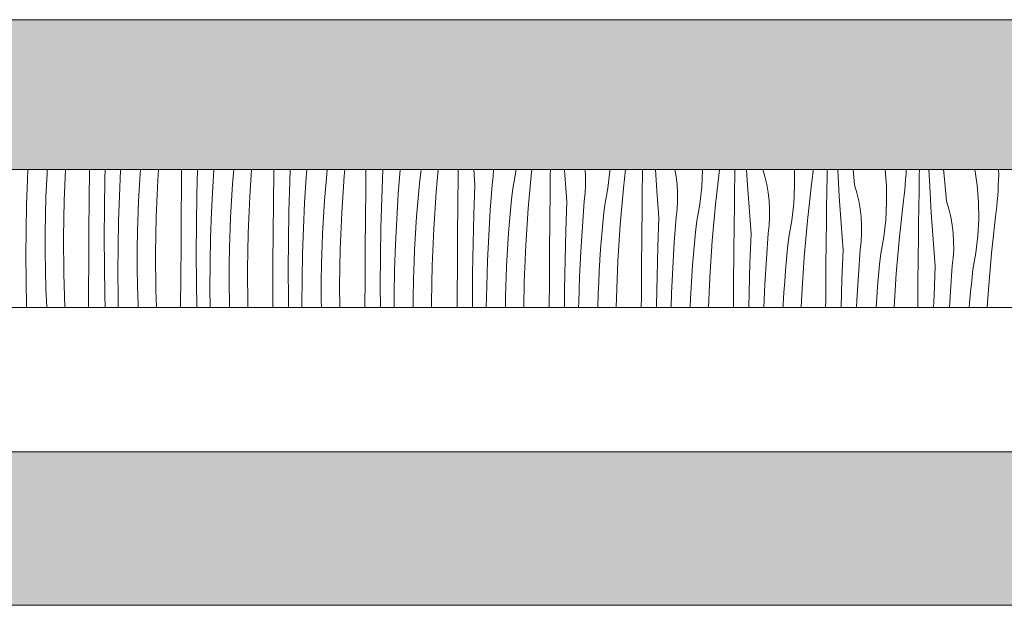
# Model space of a CAD drawing. Header units: millimetres. Extents: x -7814 to 55813, y 465 to 25965.
# Tile 20 of 112: x 7541 to 8826, y 20728 to 21492. Entities that reach past the tile are written whole.
import ezdxf

# ---------------------------------------------------------------- set-up
doc = ezdxf.new("R2010")
doc.units = ezdxf.units.MM
doc.layers.add('2D Drafting - General2', color=251, linetype='Continuous', lineweight=15)
doc.layers.add('2D Drafting - General81', color=251, linetype='Continuous', lineweight=20)

# ---------------------------------------------------------------- blocks, each defined once
blk = doc.blocks.new('*X28')
at = {"layer": '2D Drafting - General81', "linetype": 'Continuous'}
for p, q in [((-91264.4, 69536.2), (-91263.8, 69549.2)), ((-91238.8, 69543.7), (-91238.5, 69549.2)), ((-91216.4, 69508.8), (-91214.8, 69549.2)), ((-91183.8, 69509.5), (-91183.5, 69548.8)), ((-91183.5, 69548.8), (-91183.5, 69549.2)), ((-91163.3, 69537.4), (-91163, 69549.2)), ((-91142.8, 69548.1), (-91142.7, 69549.2)), ((-91117.9, 69537), (-91117, 69549.2)), ((-91094.4, 69535.4), (-91093.5, 69549.2)), ((-91063.4, 69527.7), (-91063.2, 69549.2)), ((-91043.2, 69516.2), (-91042.3, 69549.2)), ((-91022.7, 69526.9), (-91021.4, 69549.2)), ((-90995.7, 69544.8), (-90995.3, 69549.2)), ((-90974.3, 69514.3), (-90972.1, 69549.2)), ((-90943, 69545.8), (-90943, 69549.2)), ((-90922.1, 69533.2), (-90921.5, 69549.2)), ((-90900.6, 69538.7), (-90899.8, 69549.2)), ((-90874.3, 69538.1), (-90873.2, 69549.2)), ((-90851.2, 69540.8), (-90850.4, 69549.2)), ((-90822.9, 69524.7), (-90822.7, 69549.2)), ((-90802, 69512), (-90800.6, 69549.2)), ((-90780.6, 69517.5), (-90778.2, 69549.2)), ((-90751.3, 69545.8), (-90750.7, 69549.2)), ((-90731.1, 69519.6), (-90728.5, 69549.2)), ((-90702.5, 69542.8), (-90702.4, 69549.2)), ((-90680.5, 69529), (-90682, 69549.2)), ((-90656.9, 69540), (-90656.4, 69549.2)), ((-90627.3, 69546.4), (-90627, 69549.2)), ((-90606.8, 69546.1), (-90606.5, 69549.2)), ((-90582.2, 69542.6), (-90582.1, 69549.2)), ((-90563.1, 69542.6), (-90563.5, 69549.2)), ((-90536.2, 69540.2), (-90536.8, 69549.2)), ((-90504.7, 69547.3), (-90504.6, 69549.2)), ((-90486.8, 69524.9), (-90484.1, 69549.2)), ((-90461.9, 69542.3), (-90461.8, 69549.2)), ((-90443, 69521.5), (-90444.8, 69549.2)), ((-90418.1, 69540.4), (-90419.6, 69549.2)), ((-90383.5, 69548.3), (-90383.5, 69549.2)), ((-90366.7, 69503.8), (-90361.6, 69549.2)), ((-90341.6, 69542), (-90341.5, 69549.2)), ((-90325.2, 69535.1), (-90326.1, 69549.2)), ((-90302.3, 69540.3), (-90304.9, 69549.2)), ((-90263.5, 69527.1), (-90263.8, 69549.2)), ((-90239.8, 69543.8), (-90239.3, 69549.2)), ((-90221.2, 69541.7), (-90221.1, 69549.2)), ((-90207.2, 69548.8), (-90207.2, 69549.2)), ((-90205.2, 69514), (-90207.2, 69548.8)), ((-90185.3, 69529.4), (-90187.2, 69549.2)), ((-90143.7, 69528.1), (-90145.4, 69549.2)), ((-90118.1, 69543.2), (-90117.8, 69549.2)), ((-90100.8, 69541.4), (-90100.6, 69549.2)), ((-90087.1, 69527.6), (-90088.2, 69549.2)), ((-90067.9, 69536.7), (-90069, 69549.2)), ((-90025.5, 69529), (-90028.4, 69549.2)), ((-89997.3, 69549.2), (-89997.2, 69542.6)), ((-91265.5, 69503.2), (-91264.4, 69536.2)), ((-91239.5, 69529.2), (-91238.8, 69543.7)), ((-91163.9, 69499.2), (-91163.3, 69537.4)), ((-91144.4, 69515), (-91142.8, 69548.1)), ((-91118.7, 69522.5), (-91117.9, 69537)), ((-90996.8, 69530.3), (-90995.7, 69544.8)), ((-90943.3, 69506.5), (-90943, 69545.8)), ((-90902.7, 69505.7), (-90900.6, 69538.7)), ((-90875.6, 69523.6), (-90874.3, 69538.1)), ((-90854.3, 69493.1), (-90851.2, 69540.8)), ((-90752.9, 69531.3), (-90751.3, 69545.8)), ((-90702.8, 69503.5), (-90702.5, 69542.8)), ((-90658, 69529.3), (-90656.9, 69540)), ((-90631.3, 69524.6), (-90627.3, 69546.4)), ((-90611.1, 69498.5), (-90606.8, 69546.1)), ((-90582.4, 69521.7), (-90582.2, 69542.6)), ((-90560.5, 69507.8), (-90563.1, 69542.6)), ((-90536.2, 69529.5), (-90536.2, 69540.2)), ((-90507.2, 69525.2), (-90504.7, 69547.3)), ((-90462.2, 69521.4), (-90461.9, 69542.3)), ((-90416.8, 69529.8), (-90418.1, 69540.4)), ((-90384.6, 69526.1), (-90383.5, 69548.3)), ((-90341.8, 69521.1), (-90341.6, 69542)), ((-90299.8, 69529.8), (-90302.3, 69540.3)), ((-90241.3, 69530.1), (-90240.5, 69536.9)), ((-90240.5, 69536.9), (-90239.8, 69543.8)), ((-90221.5, 69520.8), (-90221.2, 69541.7)), ((-90119.1, 69529.4), (-90118.6, 69536.3)), ((-90118.6, 69536.3), (-90118.1, 69543.2)), ((-90101.1, 69520.5), (-90100.8, 69541.4)), ((-90065.2, 69508.2), (-90067.9, 69536.7)), ((-89997.4, 69535.7), (-89997.2, 69542.6)), ((-91240.2, 69514.7), (-91239.5, 69529.2)), ((-91096.4, 69487.7), (-91094.4, 69535.4)), ((-91063.7, 69488.3), (-91063.4, 69527.7)), ((-91024.3, 69493.9), (-91022.7, 69526.9)), ((-90997.8, 69515.8), (-90996.8, 69530.3)), ((-90923.2, 69495.1), (-90922.1, 69533.2)), ((-90876.7, 69509.1), (-90875.6, 69523.6)), ((-90823.3, 69485.3), (-90822.9, 69524.7)), ((-90754.3, 69516.9), (-90752.9, 69531.3)), ((-90682, 69490.9), (-90680.5, 69529)), ((-90660.5, 69496.4), (-90658, 69529.3)), ((-90632.8, 69510.2), (-90631.3, 69524.6)), ((-90536.8, 69518.8), (-90536.2, 69529.5)), ((-90511.2, 69503.4), (-90507.2, 69525.2)), ((-90491, 69477.3), (-90486.8, 69524.9)), ((-90416.2, 69519.1), (-90416.8, 69529.8)), ((-90387.2, 69504.1), (-90384.6, 69526.1)), ((-90322.9, 69500.3), (-90325.2, 69535.1)), ((-90298, 69519.2), (-90299.8, 69529.8)), ((-90264.6, 69504.9), (-90263.5, 69527.1)), ((-90246.6, 69482.6), (-90241.3, 69530.1)), ((-90182.2, 69519.1), (-90185.3, 69529.4)), ((-90143.4, 69505.9), (-90143.7, 69528.1)), ((-90119.7, 69522.6), (-90119.1, 69529.4)), ((-90085.1, 69492.8), (-90087.1, 69527.6)), ((-90023.7, 69506.9), (-90025.5, 69529)), ((-89998.1, 69522), (-89997.7, 69528.8)), ((-89997.7, 69528.8), (-89997.4, 69535.7)), ((-91240.9, 69490.6), (-91240.2, 69514.7)), ((-91145.5, 69482), (-91144.4, 69515)), ((-91119.5, 69508), (-91118.7, 69522.5)), ((-91043.9, 69478.1), (-91043.2, 69516.2)), ((-90998.7, 69501.4), (-90997.8, 69515.8)), ((-90976.3, 69466.5), (-90974.3, 69514.3)), ((-90803.1, 69473.9), (-90802, 69512)), ((-90782.6, 69484.5), (-90780.6, 69517.5)), ((-90755.5, 69502.4), (-90754.3, 69516.9)), ((-90734.2, 69471.9), (-90731.1, 69519.6)), ((-90634.2, 69495.7), (-90632.8, 69510.2)), ((-90582.8, 69482.3), (-90582.4, 69521.7)), ((-90538, 69508.1), (-90536.8, 69518.8)), ((-90462.4, 69500.5), (-90462.2, 69521.4)), ((-90440.4, 69486.6), (-90443, 69521.5)), ((-90416.1, 69508.3), (-90416.2, 69519.1)), ((-90342.1, 69500.2), (-90341.8, 69521.1)), ((-90296.7, 69508.6), (-90298, 69519.2)), ((-90221.8, 69499.9), (-90221.5, 69520.8)), ((-90202.9, 69479.1), (-90205.2, 69514)), ((-90179.8, 69508.6), (-90182.2, 69519.1)), ((-90121.2, 69508.9), (-90120.4, 69515.8)), ((-90120.4, 69515.8), (-90119.7, 69522.6)), ((-90101.4, 69499.7), (-90101.1, 69520.5)), ((-89999, 69508.3), (-89998.5, 69515.1)), ((-89998.5, 69515.1), (-89998.1, 69522)), ((-91266.2, 69470.2), (-91265.5, 69503.2)), ((-91217.3, 69461), (-91216.4, 69508.8)), ((-91184.1, 69470.1), (-91183.8, 69509.5)), ((-91164.2, 69461.1), (-91163.9, 69499.2)), ((-91120.1, 69493.5), (-91119.5, 69508)), ((-90999.4, 69486.9), (-90998.7, 69501.4)), ((-90943.6, 69467.1), (-90943.3, 69506.5)), ((-90904.2, 69472.7), (-90902.7, 69505.7)), ((-90877.7, 69494.7), (-90876.7, 69509.1)), ((-90756.7, 69488), (-90755.5, 69502.4)), ((-90703.2, 69464.1), (-90702.8, 69503.5)), ((-90614.1, 69450.8), (-90611.1, 69498.5)), ((-90561.9, 69469.7), (-90560.5, 69507.8)), ((-90540.4, 69475.2), (-90538, 69508.1)), ((-90512.7, 69489), (-90511.2, 69503.4)), ((-90462.7, 69461.1), (-90462.4, 69500.5)), ((-90417.9, 69487), (-90416.7, 69497.6)), ((-90416.7, 69497.6), (-90416.1, 69508.3)), ((-90391.1, 69482.2), (-90387.2, 69504.1)), ((-90370.9, 69456.1), (-90366.7, 69503.8)), ((-90342.3, 69479.3), (-90342.1, 69500.2)), ((-90320.3, 69465.5), (-90322.9, 69500.3)), ((-90296.1, 69497.9), (-90296.7, 69508.6)), ((-90296.1, 69487.2), (-90296.1, 69497.9)), ((-90267.1, 69482.9), (-90264.6, 69504.9)), ((-90222, 69479), (-90221.8, 69499.9)), ((-90177.9, 69498.1), (-90179.8, 69508.6)), ((-90176.7, 69487.4), (-90177.9, 69498.1)), ((-90144.5, 69483.8), (-90143.4, 69505.9)), ((-90126.6, 69461.4), (-90121.2, 69508.9)), ((-90101.7, 69478.8), (-90101.4, 69499.7)), ((-90062.2, 69497.9), (-90065.2, 69508.2)), ((-90059.7, 69487.5), (-90062.2, 69497.9)), ((-90023.3, 69484.7), (-90023.7, 69506.9)), ((-90000.4, 69494.6), (-89999.7, 69501.4)), ((-89999.7, 69501.4), (-89999, 69508.3)), ((-91241.3, 69466.4), (-91240.9, 69490.6)), ((-91120.8, 69469.4), (-91120.1, 69493.5)), ((-91097.2, 69439.9), (-91096.4, 69487.7)), ((-91064, 69449), (-91063.7, 69488.3)), ((-91025.4, 69460.8), (-91024.3, 69493.9)), ((-91000, 69472.4), (-90999.4, 69486.9)), ((-90923.8, 69456.9), (-90923.2, 69495.1)), ((-90878.6, 69480.2), (-90877.7, 69494.7)), ((-90856.2, 69445.3), (-90854.3, 69493.1)), ((-90823.6, 69446), (-90823.3, 69485.3)), ((-90784.1, 69451.5), (-90782.6, 69484.5)), ((-90757.7, 69473.5), (-90756.7, 69488)), ((-90683, 69452.7), (-90682, 69490.9)), ((-90662.5, 69463.4), (-90660.5, 69496.4)), ((-90635.5, 69481.3), (-90634.2, 69495.7)), ((-90514.1, 69474.5), (-90512.7, 69489)), ((-90441.8, 69448.5), (-90440.4, 69486.6)), ((-90420.4, 69454), (-90417.9, 69487)), ((-90296.7, 69476.5), (-90296.1, 69487.2)), ((-90176, 69476.7), (-90176.7, 69487.4)), ((-90082.8, 69457.9), (-90085.1, 69492.8)), ((-90057.9, 69476.9), (-90059.7, 69487.5)), ((-90024.4, 69462.6), (-90023.3, 69484.7)), ((-90006.5, 69440.3), (-90001.2, 69487.8)), ((-90001.2, 69487.8), (-90000.4, 69494.6)), ((-91146.1, 69449), (-91145.5, 69482)), ((-91044.1, 69439.9), (-91043.9, 69478.1)), ((-91000.8, 69448.2), (-91000, 69472.4)), ((-90905.3, 69439.7), (-90904.2, 69472.7)), ((-90879.3, 69465.7), (-90878.6, 69480.2)), ((-90803.7, 69435.7), (-90803.1, 69473.9)), ((-90758.5, 69459), (-90757.7, 69473.5)), ((-90736.2, 69424.2), (-90734.2, 69471.9)), ((-90636.6, 69466.8), (-90635.5, 69481.3)), ((-90583.1, 69443), (-90582.8, 69482.3)), ((-90542.4, 69442.2), (-90540.4, 69475.2)), ((-90515.4, 69460.1), (-90514.1, 69474.5)), ((-90494.1, 69429.6), (-90491, 69477.3)), ((-90392.7, 69467.8), (-90391.1, 69482.2)), ((-90342.6, 69440), (-90342.3, 69479.3)), ((-90297.8, 69465.8), (-90296.7, 69476.5)), ((-90271.1, 69461.1), (-90267.1, 69482.9)), ((-90250.9, 69435), (-90246.6, 69482.6)), ((-90222.2, 69458.1), (-90222, 69479)), ((-90200.3, 69444.3), (-90202.9, 69479.1)), ((-90176, 69466), (-90176, 69476.7)), ((-90147, 69461.7), (-90144.5, 69483.8)), ((-90101.9, 69457.9), (-90101.7, 69478.8)), ((-90056.6, 69466.3), (-90057.9, 69476.9)), ((-91266.4, 69437.1), (-91266.2, 69470.2)), ((-91241.3, 69442.3), (-91241.3, 69466.4)), ((-91217, 69413.2), (-91217.3, 69461)), ((-91184.4, 69430.8), (-91184.1, 69470.1)), ((-91164, 69422.9), (-91164.2, 69461.1)), ((-91121.2, 69445.3), (-91120.8, 69469.4)), ((-91026.1, 69427.8), (-91025.4, 69460.8)), ((-90977.1, 69418.7), (-90976.3, 69466.5)), ((-90944, 69427.8), (-90943.6, 69467.1)), ((-90880, 69451.2), (-90879.3, 69465.7)), ((-90759.3, 69444.5), (-90758.5, 69459)), ((-90703.5, 69424.8), (-90703.2, 69464.1)), ((-90664.1, 69430.4), (-90662.5, 69463.4)), ((-90637.6, 69452.3), (-90636.6, 69466.8)), ((-90563, 69431.5), (-90561.9, 69469.7)), ((-90516.5, 69445.6), (-90515.4, 69460.1)), ((-90463.1, 69421.8), (-90462.7, 69461.1)), ((-90394, 69453.4), (-90392.7, 69467.8)), ((-90321.8, 69427.3), (-90320.3, 69465.5)), ((-90300.3, 69432.8), (-90297.8, 69465.8)), ((-90272.6, 69446.6), (-90271.1, 69461.1)), ((-90176.6, 69455.3), (-90176, 69466)), ((-90151, 69439.9), (-90147, 69461.7)), ((-90130.8, 69413.8), (-90126.6, 69461.4)), ((-90056, 69455.5), (-90056.6, 69466.3)), ((-90027, 69440.6), (-90024.4, 69462.6)), ((-91146.3, 69415.9), (-91146.1, 69449)), ((-91064.3, 69409.6), (-91064, 69449)), ((-91001.1, 69424.1), (-91000.8, 69448.2)), ((-90924, 69418.7), (-90923.8, 69456.9)), ((-90880.7, 69427.1), (-90880, 69451.2)), ((-90823.9, 69406.6), (-90823.6, 69446)), ((-90785.3, 69418.5), (-90784.1, 69451.5)), ((-90683.7, 69414.6), (-90683, 69452.7)), ((-90638.5, 69437.8), (-90637.6, 69452.3)), ((-90616.1, 69403), (-90614.1, 69450.8)), ((-90442.9, 69410.4), (-90441.8, 69448.5)), ((-90422.4, 69421), (-90420.4, 69454)), ((-90395.3, 69438.9), (-90394, 69453.4)), ((-90374, 69408.4), (-90370.9, 69456.1)), ((-90274, 69432.2), (-90272.6, 69446.6)), ((-90222.6, 69418.8), (-90222.2, 69458.1)), ((-90177.8, 69444.6), (-90176.6, 69455.3)), ((-90102.2, 69437), (-90101.9, 69457.9)), ((-90080.2, 69423.1), (-90082.8, 69457.9)), ((-90055.9, 69444.8), (-90056, 69455.5)), ((-91266.2, 69404.1), (-91266.4, 69437.1)), ((-91240.9, 69418.1), (-91241.3, 69442.3)), ((-91121.2, 69421.1), (-91121.2, 69445.3)), ((-91096.9, 69392), (-91097.2, 69439.9)), ((-91043.9, 69401.8), (-91044.1, 69439.9)), ((-90906, 69406.6), (-90905.3, 69439.7)), ((-90857.1, 69397.5), (-90856.2, 69445.3)), ((-90804, 69397.6), (-90803.7, 69435.7)), ((-90759.9, 69430), (-90759.3, 69444.5)), ((-90639.2, 69423.4), (-90638.5, 69437.8)), ((-90583.4, 69403.6), (-90583.1, 69443)), ((-90544, 69409.2), (-90542.4, 69442.2)), ((-90517.5, 69431.2), (-90516.5, 69445.6)), ((-90396.5, 69424.5), (-90395.3, 69438.9)), ((-90343, 69400.6), (-90342.6, 69440)), ((-90253.9, 69387.2), (-90250.9, 69435)), ((-90201.7, 69406.2), (-90200.3, 69444.3)), ((-90180.2, 69411.7), (-90177.8, 69444.6)), ((-90152.5, 69425.5), (-90151, 69439.9)), ((-90102.5, 69397.6), (-90102.2, 69437)), ((-90057.7, 69423.5), (-90056.5, 69434.1)), ((-90056.5, 69434.1), (-90055.9, 69444.8)), ((-90030.9, 69418.7), (-90027, 69440.6)), ((-90010.7, 69392.6), (-90006.5, 69440.3)), ((-91184.7, 69391.4), (-91184.4, 69430.8)), ((-91163.4, 69384.8), (-91164, 69422.9)), ((-91120.8, 69397), (-91121.2, 69421.1)), ((-91026.3, 69394.8), (-91026.1, 69427.8)), ((-91001.1, 69399.9), (-91001.1, 69424.1)), ((-90944.3, 69388.5), (-90944, 69427.8)), ((-90881.1, 69402.9), (-90880.7, 69427.1)), ((-90760.6, 69405.9), (-90759.9, 69430)), ((-90737, 69376.3), (-90736.2, 69424.2)), ((-90703.8, 69385.5), (-90703.5, 69424.8)), ((-90665.2, 69397.3), (-90664.1, 69430.4)), ((-90639.8, 69408.9), (-90639.2, 69423.4)), ((-90563.6, 69393.4), (-90563, 69431.5)), ((-90518.4, 69416.7), (-90517.5, 69431.2)), ((-90496, 69381.8), (-90494.1, 69429.6)), ((-90463.4, 69382.5), (-90463.1, 69421.8)), ((-90423.9, 69388), (-90422.4, 69421)), ((-90397.5, 69410), (-90396.5, 69424.5)), ((-90322.8, 69389.2), (-90321.8, 69427.3)), ((-90302.3, 69399.9), (-90300.3, 69432.8)), ((-90275.2, 69417.8), (-90274, 69432.2)), ((-90153.9, 69411), (-90152.5, 69425.5)), ((-90081.6, 69385), (-90080.2, 69423.1)), ((-90060.2, 69390.5), (-90057.7, 69423.5)), ((-91240.2, 69394), (-91240.9, 69418.1)), ((-91215.7, 69369.2), (-91217, 69413.2)), ((-91146.1, 69382.9), (-91146.3, 69415.9)), ((-91064.6, 69370.3), (-91064.3, 69409.6)), ((-90976.8, 69370.9), (-90977.1, 69418.7)), ((-90923.9, 69380.6), (-90924, 69418.7)), ((-90785.9, 69385.5), (-90785.3, 69418.5)), ((-90683.9, 69376.4), (-90683.7, 69414.6)), ((-90640.6, 69384.7), (-90639.8, 69408.9)), ((-90545.1, 69376.2), (-90544, 69409.2)), ((-90519.1, 69402.2), (-90518.4, 69416.7)), ((-90443.5, 69372.2), (-90442.9, 69410.4)), ((-90398.3, 69395.5), (-90397.5, 69410)), ((-90375.6, 69369.2), (-90374, 69408.4)), ((-90276.4, 69403.3), (-90275.2, 69417.8)), ((-90222.9, 69379.5), (-90222.6, 69418.8)), ((-90182.2, 69378.7), (-90180.2, 69411.7)), ((-90155.2, 69396.6), (-90153.9, 69411)), ((-90133.7, 69369.2), (-90130.8, 69413.8)), ((-90032.4, 69404.3), (-90030.9, 69418.7)), ((-91265.5, 69371), (-91266.2, 69404.1)), ((-91120.1, 69372.8), (-91120.8, 69397)), ((-91043.4, 69369.2), (-91043.9, 69401.8)), ((-91026.1, 69369.2), (-91026.3, 69394.8)), ((-91000.8, 69375.8), (-91001.1, 69399.9)), ((-90906.2, 69373.6), (-90906, 69406.6)), ((-90881.1, 69378.8), (-90881.1, 69402.9)), ((-90856.9, 69369.2), (-90857.1, 69397.5)), ((-90824.2, 69369.2), (-90823.9, 69406.6)), ((-90803.8, 69369.2), (-90804, 69397.6)), ((-90761, 69381.7), (-90760.6, 69405.9)), ((-90665.8, 69369.2), (-90665.2, 69397.3)), ((-90616.7, 69369.2), (-90616.1, 69403)), ((-90583.7, 69369.2), (-90583.4, 69403.6)), ((-90519.8, 69387.7), (-90519.1, 69402.2)), ((-90399.1, 69381), (-90398.3, 69395.5)), ((-90343.2, 69369.2), (-90343, 69400.6)), ((-90303.8, 69369.2), (-90302.3, 69399.9)), ((-90277.4, 69388.8), (-90276.4, 69403.3)), ((-90202.7, 69369.2), (-90201.7, 69406.2)), ((-90156.3, 69382.1), (-90155.2, 69396.6)), ((-90102.8, 69369.2), (-90102.5, 69397.6)), ((-90033.8, 69389.9), (-90032.4, 69404.3)), ((-91239.1, 69369.9), (-91240.2, 69394)), ((-91184.8, 69369.2), (-91184.7, 69391.4)), ((-91163, 69369.2), (-91163.4, 69384.8)), ((-91145.8, 69369.2), (-91146.1, 69382.9)), ((-91096.2, 69369.2), (-91096.9, 69392)), ((-90944.4, 69369.2), (-90944.3, 69388.5)), ((-90786, 69369.2), (-90785.9, 69385.5)), ((-90761, 69369.2), (-90761, 69381.7)), ((-90703.9, 69369.2), (-90703.8, 69385.5)), ((-90640.8, 69369.2), (-90640.6, 69384.7)), ((-90563.7, 69369.2), (-90563.6, 69393.4)), ((-90520.3, 69369.2), (-90519.8, 69387.7)), ((-90496.3, 69369.2), (-90496, 69381.8)), ((-90463.5, 69369.2), (-90463.4, 69382.5)), ((-90424.6, 69369.2), (-90423.9, 69388)), ((-90323.2, 69369.2), (-90322.8, 69389.2)), ((-90278.3, 69374.3), (-90277.4, 69388.8)), ((-90254.7, 69369.2), (-90253.9, 69387.2)), ((-90157.2, 69369.2), (-90156.3, 69382.1)), ((-90082.1, 69369.2), (-90081.6, 69385)), ((-90061.5, 69369.2), (-90060.2, 69390.5)), ((-90035.1, 69375.4), (-90033.8, 69389.9)), ((-90012.2, 69369.2), (-90010.7, 69392.6)), ((-91265.4, 69369.2), (-91265.5, 69371)), ((-91239.1, 69369.2), (-91239.1, 69369.9)), ((-91119.9, 69369.2), (-91120.1, 69372.8)), ((-91064.6, 69369.2), (-91064.6, 69370.3)), ((-91000.6, 69369.2), (-91000.8, 69375.8)), ((-90976.8, 69369.2), (-90976.8, 69370.9)), ((-90923.7, 69369.2), (-90923.9, 69380.6)), ((-90906.2, 69369.2), (-90906.2, 69373.6)), ((-90880.9, 69369.2), (-90881.1, 69378.8)), ((-90737, 69369.2), (-90737, 69376.3)), ((-90683.9, 69369.2), (-90683.9, 69376.4)), ((-90545.3, 69369.2), (-90545.1, 69376.2)), ((-90443.5, 69369.2), (-90443.5, 69372.2)), ((-90399.6, 69369.2), (-90399.1, 69381)), ((-90278.5, 69369.2), (-90278.3, 69374.3)), ((-90223, 69369.2), (-90222.9, 69379.5)), ((-90182.7, 69369.2), (-90182.2, 69378.7)), ((-90035.6, 69369.2), (-90035.1, 69375.4))]:
    blk.add_line(p, q, dxfattribs=at)
blk = doc.blocks.new('Wype_nienie_28')
at = {"layer": '2D Drafting - General2', "linetype": 'Continuous'}
for p, q in [((-78792.9, 69549.2), (-95828.4, 69549.2)), ((-95828.4, 69369.2), (-78792.9, 69369.2))]:
    blk.add_line(p, q, dxfattribs=at)
at = {"layer": '2D Drafting - General81', "linetype": 'Continuous'}
blk.add_blockref('*X28', (0, 0), dxfattribs=at)

msp = doc.modelspace()

# ---------------------------------------------------------------- hatches: boundary and pattern name
at = {"layer": '2D Drafting - General81', "linetype": 'Continuous'}
h = msp.add_hatch(dxfattribs=at)
h.set_pattern_fill('SOLID___DASHED', color=256, style=0, pattern_type=2)
h.set_pattern_definition([(45, (98815.82, -48252.71), (-70.71068, 70.71068), []), (45, (98780.46, -48217.35), (-70.71068, 70.71068), [75, -25])])
h.paths.add_polyline_path([(20022.95, 21296.52), (20022.95, 21492.07), (2987.96, 21492.07), (2987.38, 21296.52)], flags=0)
h = msp.add_hatch(dxfattribs=at)
h.set_pattern_fill('BETON', color=256, style=0, pattern_type=2)
h.set_pattern_definition([(45, (98815.82, -48252.71), (-70.71068, 70.71068), [75, -25]), (45, (98815.82, -48182), (-70.71068, 70.71068), [75, -25])])
h.paths.add_polyline_path([(16842.94, 20728.1), (16842.94, 20928.1), (4871.36, 20928.1), (4871.36, 20728.1)], flags=0)

# ---------------------------------------------------------------- linework, layer by layer
at = {"layer": '2D Drafting - General2', "linetype": 'Continuous'}
msp.add_line((16842.94, 20728.19), (4871.36, 20728.19), dxfattribs=at)
at = {"layer": '2D Drafting - General2', "linetype": 'Continuous', "flags": 128}
for points in [[(20022.95, 21296.52), (20022.95, 21492.07), (2987.96, 21492.07), (2987.38, 21296.52)], [(16842.94, 20728.1), (16842.94, 20928.1), (4871.36, 20928.1), (4871.36, 20728.1)]]:
    msp.add_lwpolyline(points, close=True, dxfattribs=at)

# ---------------------------------------------------------------- block references
at = {"layer": '2D Drafting - General81', "linetype": 'Continuous'}
msp.add_blockref('Wype_nienie_28', (98815.82, -48252.71), dxfattribs=at)

doc.saveas('drawing.dxf')
